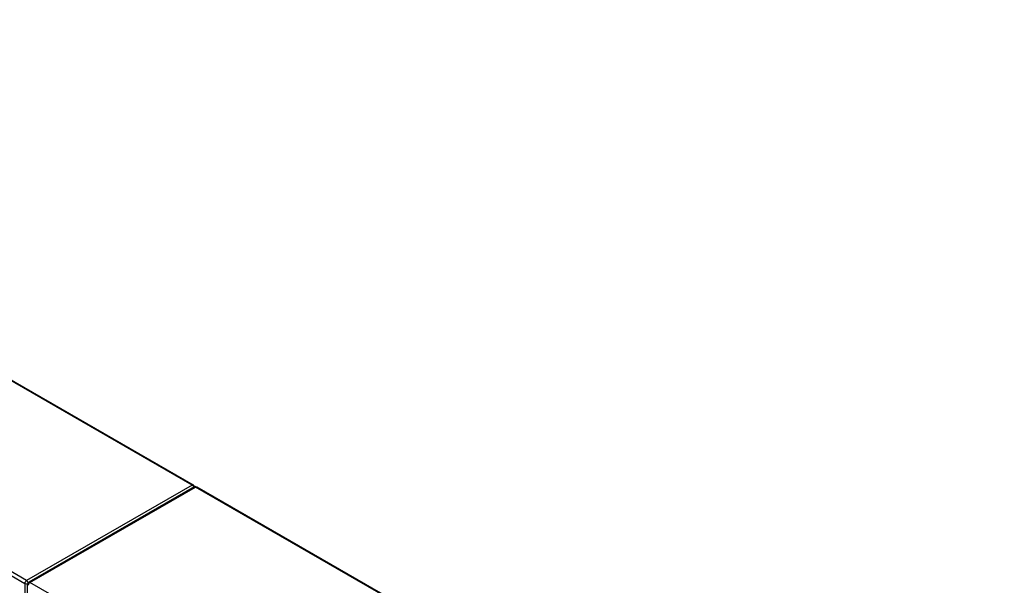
# Model space of a CAD drawing. Header units: inches. Extents: x 19 to 488, y 53 to 228.
# Tile 124 of 124: x 447 to 488, y 203 to 227. Entities that reach past the tile are written whole.
import ezdxf

# ---------------------------------------------------------------- set-up
doc = ezdxf.new("R2010")
doc.units = ezdxf.units.IN
doc.header["$MEASUREMENT"] = 0
doc.layers.add('Visible Edges(ANSI)', color=7, linetype='Continuous', lineweight=25)
doc.layers.add('Visible Tangent Edges(ANSI)', color=7, linetype='Continuous', lineweight=25)

msp = doc.modelspace()

# ---------------------------------------------------------------- linework, layer by layer
at = {"layer": 'Visible Edges(ANSI)'}
for p, q in [((420.021, 227.103), (453.822, 207.638)), ((453.863, 207.557), (446.932, 203.566)), ((453.962, 207.557), (487.763, 188.093)), ((446.882, 202.428), (446.882, 203.48))]:
    msp.add_line(p, q, dxfattribs=at)
for centre, start, end in [((453.772, 207.552), 5.3805, 60.064), ((453.912, 207.471), 60.064, 119.936), ((446.981, 203.48), 119.936, 180)]:
    msp.add_arc(centre, 0.099, start, end, dxfattribs=at)
at = {"layer": 'Visible Tangent Edges(ANSI)'}
for p, q in [((453.772, 207.633), (419.971, 227.098)), ((412.97, 222.985), (446.771, 203.52)), ((446.841, 203.642), (413.04, 223.106)), ((453.772, 207.633), (446.841, 203.642)), ((446.981, 203.561), (453.912, 207.552)), ((487.713, 188.088), (453.912, 207.552)), ((446.771, 203.52), (446.771, 202.492)), ((480.782, 184.096), (446.981, 203.561))]:
    msp.add_line(p, q, dxfattribs=at)
for centre, major_axis, ratio, start_param, end_param in [((453.772, 207.552), (0.0494, 0.0858), 0.578093, 0, 0.783464), ((453.772, 207.552), (0.0494, -0.0858), 0.578093, 1.146723, 2.358128), ((453.912, 207.471), (-0.0494, 0.0858), 0.578093, 5.499721, 6.283185), ((453.912, 207.471), (0.0494, 0.0858), 0.578093, 0, 0.783464), ((446.841, 203.561), (0.0494, 0.0858), 0.578093, 0.783464, 2.354261), ((446.841, 203.561), (-0.0494, 0.0858), 0.578093, 4.235155, 5.499721), ((446.981, 203.48), (-0.0494, 0.0858), 0.578093, 5.499721, 6.283185), ((446.841, 203.561), (-0.099, 0), 0.575862, 0.785398, 2.050343), ((446.981, 203.48), (-0.099, 0), 0.575862, 0, 0.785398), ((446.981, 203.48), (-0.0494, -0.0858), 0.578093, 3.925057, 5.495853)]:
    msp.add_ellipse(centre, major_axis=major_axis, ratio=ratio, start_param=start_param, end_param=end_param, dxfattribs=at)

doc.saveas('drawing.dxf')
